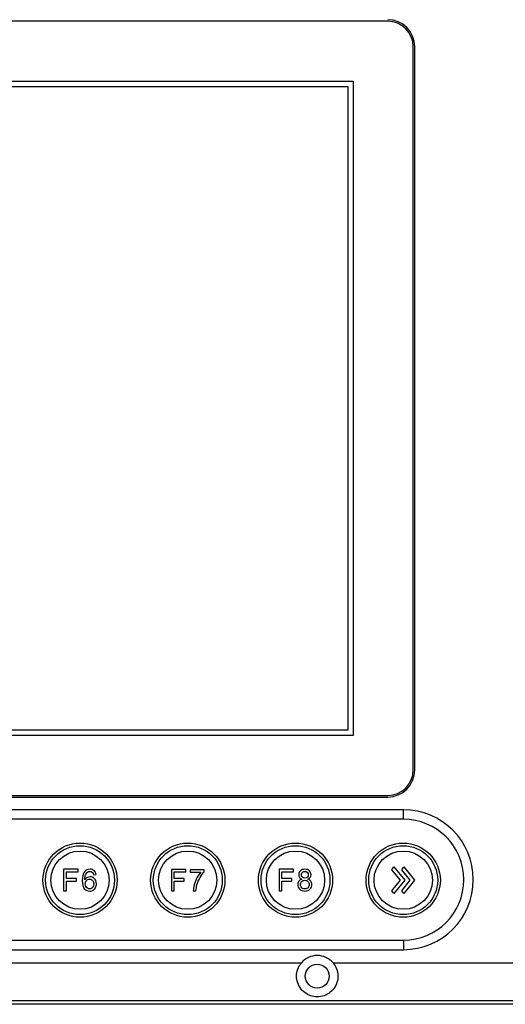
# Model space of a CAD drawing. Header units: millimetres. Extents: x 7099 to 9560, y -2357 to -1635.
# Tile 48 of 85: x 7305 to 7396, y -1949 to -1763. Entities that reach past the tile are written whole.
import ezdxf

# ---------------------------------------------------------------- set-up
doc = ezdxf.new("R2010")
doc.units = ezdxf.units.MM
doc.header["$LTSCALE"] = 3

msp = doc.modelspace()

# ---------------------------------------------------------------- linework, layer by layer
at = {"linetype": 'Continuous', "lineweight": 30}
for p, q in [((7374.03, -1763.52), (7197.03, -1763.52)), ((7378.83, -1904.82), (7378.83, -1768.32)), ((7379.13, -1904.82), (7379.13, -1768.32)), ((7203.53, -1774.82), (7367.53, -1774.82)), ((7204.53, -1775.82), (7366.53, -1775.82)), ((7366.53, -1775.82), (7366.53, -1897.32)), ((7367.53, -1774.82), (7367.53, -1898.32)), ((7367.53, -1898.32), (7203.53, -1898.32)), ((7366.53, -1897.32), (7204.53, -1897.32)), ((7197.03, -1909.62), (7374.03, -1909.62)), ((7197.03, -1909.92), (7374.03, -1909.92)), ((7376.97, -1912.32), (7194.09, -1912.32)), ((7376.97, -1914.11), (7376.97, -1912.32)), ((7376.97, -1914.11), (7194.09, -1914.11)), ((7194.09, -1936.93), (7376.97, -1936.93)), ((7376.97, -1936.93), (7376.97, -1938.72)), ((7194.09, -1938.72), (7376.97, -1938.72)), ((7170.73, -1941.22), (7357.74, -1941.22)), ((7363.73, -1941.22), (7550.73, -1941.22))]:
    msp.add_line(p, q, dxfattribs=at)
at = {"linetype": 'Continuous', "lineweight": 30, "flags": 128}
msp.add_lwpolyline([(7163.61, -1948.33), (7163.61, -1948.33), (7165.61, -1948.33), (7173.61, -1948.33), (7205.61, -1948.33), (7333.61, -1948.34), (7557.86, -1948.33), (7557.86, -1948.33)], dxfattribs=at)
at = {"linetype": 'Continuous', "lineweight": 30}
msp.add_circle((7360.73, -1943.72), 2.25, dxfattribs=at)
for centre, radius, start, end in [((7374.03, -1768.32), 5.1, 0, 90), ((7374.03, -1768.32), 4.8, 0, 90), ((7374.03, -1904.82), 4.8, 270, 0), ((7374.03, -1904.82), 5.1, 270, 0), ((7376.97, -1925.52), 13.2, 270, 90), ((7376.97, -1925.52), 11.41, 270, 90), ((7360.73, -1943.72), 3.9, 39.8683, 140.1317)]:
    msp.add_arc(centre, radius, start, end, dxfattribs=at)
for points, knots in [([(7315.99, -1932.6), (7315.99, -1932.6), (7315.99, -1932.6), (7315.99, -1932.6), (7315.99, -1932.6), (7319.84, -1932.6), (7322.99, -1929.45), (7322.99, -1925.6), (7322.99, -1925.6), (7322.99, -1925.6), (7322.99, -1925.6), (7322.99, -1925.6), (7322.99, -1925.6), (7322.99, -1921.75), (7319.84, -1918.6), (7315.99, -1918.6), (7315.99, -1918.6), (7315.99, -1918.6), (7315.99, -1918.6), (7315.99, -1918.6), (7315.99, -1918.6), (7312.14, -1918.6), (7308.99, -1921.75), (7308.99, -1925.6), (7308.99, -1925.6), (7308.99, -1925.6), (7308.99, -1925.6), (7308.99, -1925.6), (7308.99, -1925.6), (7308.99, -1929.45), (7312.14, -1932.6), (7315.99, -1932.6)], [0, 0, 0, 0, 0.111111, 0.111111, 0.111111, 0.111111, 0.222222, 0.222222, 0.222222, 0.222222, 0.333333, 0.333333, 0.333333, 0.333333, 0.444444, 0.444444, 0.444444, 0.444444, 0.555556, 0.555556, 0.555556, 0.555556, 0.666667, 0.666667, 0.666667, 0.666667, 0.777778, 0.777778, 0.777778, 0.777778, 1, 1, 1, 1]), ([(7322.49, -1925.6), (7322.49, -1922.01), (7319.58, -1919.1), (7315.99, -1919.1), (7315.99, -1919.1), (7312.4, -1919.1), (7309.49, -1922.01), (7309.49, -1925.6), (7309.49, -1925.6), (7309.49, -1929.19), (7312.4, -1932.1), (7315.99, -1932.1), (7315.99, -1932.1), (7319.58, -1932.1), (7322.49, -1929.19), (7322.49, -1925.6)], [0, 0, 0, 0, 0.2, 0.2, 0.2, 0.2, 0.4, 0.4, 0.4, 0.4, 0.6, 0.6, 0.6, 0.6, 1, 1, 1, 1]), ([(7336.31, -1932.6), (7336.31, -1932.6), (7336.31, -1932.6), (7336.31, -1932.6), (7336.31, -1932.6), (7340.16, -1932.6), (7343.31, -1929.45), (7343.31, -1925.6), (7343.31, -1925.6), (7343.31, -1925.6), (7343.31, -1925.6), (7343.31, -1925.6), (7343.31, -1925.6), (7343.31, -1921.75), (7340.16, -1918.6), (7336.31, -1918.6), (7336.31, -1918.6), (7336.31, -1918.6), (7336.31, -1918.6), (7336.31, -1918.6), (7336.31, -1918.6), (7332.46, -1918.6), (7329.31, -1921.75), (7329.31, -1925.6), (7329.31, -1925.6), (7329.31, -1925.6), (7329.31, -1925.6), (7329.31, -1925.6), (7329.31, -1925.6), (7329.31, -1929.45), (7332.46, -1932.6), (7336.31, -1932.6)], [0, 0, 0, 0, 0.111111, 0.111111, 0.111111, 0.111111, 0.222222, 0.222222, 0.222222, 0.222222, 0.333333, 0.333333, 0.333333, 0.333333, 0.444444, 0.444444, 0.444444, 0.444444, 0.555556, 0.555556, 0.555556, 0.555556, 0.666667, 0.666667, 0.666667, 0.666667, 0.777778, 0.777778, 0.777778, 0.777778, 1, 1, 1, 1]), ([(7342.81, -1925.6), (7342.81, -1922.01), (7339.9, -1919.1), (7336.31, -1919.1), (7336.31, -1919.1), (7332.72, -1919.1), (7329.81, -1922.01), (7329.81, -1925.6), (7329.81, -1925.6), (7329.81, -1929.19), (7332.72, -1932.1), (7336.31, -1932.1), (7336.31, -1932.1), (7339.9, -1932.1), (7342.81, -1929.19), (7342.81, -1925.6)], [0, 0, 0, 0, 0.2, 0.2, 0.2, 0.2, 0.4, 0.4, 0.4, 0.4, 0.6, 0.6, 0.6, 0.6, 1, 1, 1, 1]), ([(7356.63, -1932.6), (7356.63, -1932.6), (7356.63, -1932.6), (7356.63, -1932.6), (7356.63, -1932.6), (7360.48, -1932.6), (7363.63, -1929.45), (7363.63, -1925.6), (7363.63, -1925.6), (7363.63, -1925.6), (7363.63, -1925.6), (7363.63, -1925.6), (7363.63, -1925.6), (7363.63, -1921.75), (7360.48, -1918.6), (7356.63, -1918.6), (7356.63, -1918.6), (7356.63, -1918.6), (7356.63, -1918.6), (7356.63, -1918.6), (7356.63, -1918.6), (7352.78, -1918.6), (7349.63, -1921.75), (7349.63, -1925.6), (7349.63, -1925.6), (7349.63, -1925.6), (7349.63, -1925.6), (7349.63, -1925.6), (7349.63, -1925.6), (7349.63, -1929.45), (7352.78, -1932.6), (7356.63, -1932.6)], [0, 0, 0, 0, 0.111111, 0.111111, 0.111111, 0.111111, 0.222222, 0.222222, 0.222222, 0.222222, 0.333333, 0.333333, 0.333333, 0.333333, 0.444444, 0.444444, 0.444444, 0.444444, 0.555556, 0.555556, 0.555556, 0.555556, 0.666667, 0.666667, 0.666667, 0.666667, 0.777778, 0.777778, 0.777778, 0.777778, 1, 1, 1, 1]), ([(7363.13, -1925.6), (7363.13, -1922.01), (7360.22, -1919.1), (7356.63, -1919.1), (7356.63, -1919.1), (7353.04, -1919.1), (7350.13, -1922.01), (7350.13, -1925.6), (7350.13, -1925.6), (7350.13, -1929.19), (7353.04, -1932.1), (7356.63, -1932.1), (7356.63, -1932.1), (7360.22, -1932.1), (7363.13, -1929.19), (7363.13, -1925.6)], [0, 0, 0, 0, 0.2, 0.2, 0.2, 0.2, 0.4, 0.4, 0.4, 0.4, 0.6, 0.6, 0.6, 0.6, 1, 1, 1, 1]), ([(7376.95, -1932.6), (7376.95, -1932.6), (7376.95, -1932.6), (7376.95, -1932.6), (7376.95, -1932.6), (7380.8, -1932.6), (7383.95, -1929.45), (7383.95, -1925.6), (7383.95, -1925.6), (7383.95, -1925.6), (7383.95, -1925.6), (7383.95, -1925.6), (7383.95, -1925.6), (7383.95, -1921.75), (7380.8, -1918.6), (7376.95, -1918.6), (7376.95, -1918.6), (7376.95, -1918.6), (7376.95, -1918.6), (7376.95, -1918.6), (7376.95, -1918.6), (7373.1, -1918.6), (7369.95, -1921.75), (7369.95, -1925.6), (7369.95, -1925.6), (7369.95, -1925.6), (7369.95, -1925.6), (7369.95, -1925.6), (7369.95, -1925.6), (7369.95, -1929.45), (7373.1, -1932.6), (7376.95, -1932.6)], [0, 0, 0, 0, 0.111111, 0.111111, 0.111111, 0.111111, 0.222222, 0.222222, 0.222222, 0.222222, 0.333333, 0.333333, 0.333333, 0.333333, 0.444444, 0.444444, 0.444444, 0.444444, 0.555556, 0.555556, 0.555556, 0.555556, 0.666667, 0.666667, 0.666667, 0.666667, 0.777778, 0.777778, 0.777778, 0.777778, 1, 1, 1, 1]), ([(7383.45, -1925.6), (7383.45, -1922.01), (7380.54, -1919.1), (7376.95, -1919.1), (7376.95, -1919.1), (7373.36, -1919.1), (7370.45, -1922.01), (7370.45, -1925.6), (7370.45, -1925.6), (7370.45, -1929.19), (7373.36, -1932.1), (7376.95, -1932.1), (7376.95, -1932.1), (7380.54, -1932.1), (7383.45, -1929.19), (7383.45, -1925.6)], [0, 0, 0, 0, 0.2, 0.2, 0.2, 0.2, 0.4, 0.4, 0.4, 0.4, 0.6, 0.6, 0.6, 0.6, 1, 1, 1, 1]), ([(7315.99, -1931.1), (7315.99, -1931.1), (7315.99, -1931.1), (7315.99, -1931.1), (7315.99, -1931.1), (7319.02, -1931.1), (7321.49, -1928.63), (7321.49, -1925.6), (7321.49, -1925.6), (7321.49, -1925.6), (7321.49, -1925.6), (7321.49, -1925.6), (7321.49, -1925.6), (7321.49, -1922.58), (7319.02, -1920.1), (7315.99, -1920.1), (7315.99, -1920.1), (7315.99, -1920.1), (7315.99, -1920.1), (7315.99, -1920.1), (7315.99, -1920.1), (7312.97, -1920.1), (7310.49, -1922.58), (7310.49, -1925.6), (7310.49, -1925.6), (7310.49, -1925.6), (7310.49, -1925.6), (7310.49, -1925.6), (7310.49, -1925.6), (7310.49, -1928.63), (7312.97, -1931.1), (7315.99, -1931.1)], [0, 0, 0, 0, 0.111111, 0.111111, 0.111111, 0.111111, 0.222222, 0.222222, 0.222222, 0.222222, 0.333333, 0.333333, 0.333333, 0.333333, 0.444444, 0.444444, 0.444444, 0.444444, 0.555556, 0.555556, 0.555556, 0.555556, 0.666667, 0.666667, 0.666667, 0.666667, 0.777778, 0.777778, 0.777778, 0.777778, 1, 1, 1, 1]), ([(7336.31, -1931.1), (7336.31, -1931.1), (7336.31, -1931.1), (7336.31, -1931.1), (7336.31, -1931.1), (7339.34, -1931.1), (7341.81, -1928.63), (7341.81, -1925.6), (7341.81, -1925.6), (7341.81, -1925.6), (7341.81, -1925.6), (7341.81, -1925.6), (7341.81, -1925.6), (7341.81, -1922.58), (7339.34, -1920.1), (7336.31, -1920.1), (7336.31, -1920.1), (7336.31, -1920.1), (7336.31, -1920.1), (7336.31, -1920.1), (7336.31, -1920.1), (7333.29, -1920.1), (7330.81, -1922.58), (7330.81, -1925.6), (7330.81, -1925.6), (7330.81, -1925.6), (7330.81, -1925.6), (7330.81, -1925.6), (7330.81, -1925.6), (7330.81, -1928.63), (7333.29, -1931.1), (7336.31, -1931.1)], [0, 0, 0, 0, 0.111111, 0.111111, 0.111111, 0.111111, 0.222222, 0.222222, 0.222222, 0.222222, 0.333333, 0.333333, 0.333333, 0.333333, 0.444444, 0.444444, 0.444444, 0.444444, 0.555556, 0.555556, 0.555556, 0.555556, 0.666667, 0.666667, 0.666667, 0.666667, 0.777778, 0.777778, 0.777778, 0.777778, 1, 1, 1, 1]), ([(7356.63, -1931.1), (7356.63, -1931.1), (7356.63, -1931.1), (7356.63, -1931.1), (7356.63, -1931.1), (7359.66, -1931.1), (7362.13, -1928.63), (7362.13, -1925.6), (7362.13, -1925.6), (7362.13, -1925.6), (7362.13, -1925.6), (7362.13, -1925.6), (7362.13, -1925.6), (7362.13, -1922.58), (7359.66, -1920.1), (7356.63, -1920.1), (7356.63, -1920.1), (7356.63, -1920.1), (7356.63, -1920.1), (7356.63, -1920.1), (7356.63, -1920.1), (7353.61, -1920.1), (7351.13, -1922.58), (7351.13, -1925.6), (7351.13, -1925.6), (7351.13, -1925.6), (7351.13, -1925.6), (7351.13, -1925.6), (7351.13, -1925.6), (7351.13, -1928.63), (7353.61, -1931.1), (7356.63, -1931.1)], [0, 0, 0, 0, 0.111111, 0.111111, 0.111111, 0.111111, 0.222222, 0.222222, 0.222222, 0.222222, 0.333333, 0.333333, 0.333333, 0.333333, 0.444444, 0.444444, 0.444444, 0.444444, 0.555556, 0.555556, 0.555556, 0.555556, 0.666667, 0.666667, 0.666667, 0.666667, 0.777778, 0.777778, 0.777778, 0.777778, 1, 1, 1, 1]), ([(7376.95, -1931.1), (7376.95, -1931.1), (7376.95, -1931.1), (7376.95, -1931.1), (7376.95, -1931.1), (7379.98, -1931.1), (7382.45, -1928.63), (7382.45, -1925.6), (7382.45, -1925.6), (7382.45, -1925.6), (7382.45, -1925.6), (7382.45, -1925.6), (7382.45, -1925.6), (7382.45, -1922.58), (7379.98, -1920.1), (7376.95, -1920.1), (7376.95, -1920.1), (7376.95, -1920.1), (7376.95, -1920.1), (7376.95, -1920.1), (7376.95, -1920.1), (7373.93, -1920.1), (7371.45, -1922.58), (7371.45, -1925.6), (7371.45, -1925.6), (7371.45, -1925.6), (7371.45, -1925.6), (7371.45, -1925.6), (7371.45, -1925.6), (7371.45, -1928.63), (7373.93, -1931.1), (7376.95, -1931.1)], [0, 0, 0, 0, 0.111111, 0.111111, 0.111111, 0.111111, 0.222222, 0.222222, 0.222222, 0.222222, 0.333333, 0.333333, 0.333333, 0.333333, 0.444444, 0.444444, 0.444444, 0.444444, 0.555556, 0.555556, 0.555556, 0.555556, 0.666667, 0.666667, 0.666667, 0.666667, 0.777778, 0.777778, 0.777778, 0.777778, 1, 1, 1, 1]), ([(7375.2, -1928.1), (7375.2, -1928.1), (7377.23, -1925.62), (7377.23, -1925.62), (7377.23, -1925.62), (7377.23, -1925.62), (7375.2, -1923.1), (7375.2, -1923.1), (7375.2, -1923.1), (7375.2, -1923.1), (7374.8, -1923.63), (7374.8, -1923.63), (7374.8, -1923.63), (7374.8, -1923.63), (7376.41, -1925.59), (7376.41, -1925.59), (7376.41, -1925.59), (7376.41, -1925.59), (7374.8, -1927.61), (7374.8, -1927.61), (7374.8, -1927.61), (7374.8, -1927.61), (7375.2, -1928.1), (7375.2, -1928.1)], [0, 0, 0, 0, 0.142857, 0.142857, 0.142857, 0.142857, 0.285714, 0.285714, 0.285714, 0.285714, 0.428571, 0.428571, 0.428571, 0.428571, 0.571429, 0.571429, 0.571429, 0.571429, 0.714286, 0.714286, 0.714286, 0.714286, 1, 1, 1, 1]), ([(7377.07, -1928.1), (7377.07, -1928.1), (7379.1, -1925.62), (7379.1, -1925.62), (7379.1, -1925.62), (7379.1, -1925.62), (7377.07, -1923.1), (7377.07, -1923.1), (7377.07, -1923.1), (7377.07, -1923.1), (7376.67, -1923.63), (7376.67, -1923.63), (7376.67, -1923.63), (7376.67, -1923.63), (7378.27, -1925.59), (7378.27, -1925.59), (7378.27, -1925.59), (7378.27, -1925.59), (7376.67, -1927.61), (7376.67, -1927.61), (7376.67, -1927.61), (7376.67, -1927.61), (7377.07, -1928.1), (7377.07, -1928.1)], [0, 0, 0, 0, 0.142857, 0.142857, 0.142857, 0.142857, 0.285714, 0.285714, 0.285714, 0.285714, 0.428571, 0.428571, 0.428571, 0.428571, 0.571429, 0.571429, 0.571429, 0.571429, 0.714286, 0.714286, 0.714286, 0.714286, 1, 1, 1, 1]), ([(7312.9, -1927.6), (7312.9, -1927.6), (7312.9, -1923.55), (7312.9, -1923.55), (7312.9, -1923.55), (7312.9, -1923.55), (7315.63, -1923.55), (7315.63, -1923.55), (7315.63, -1923.55), (7315.63, -1923.55), (7315.63, -1924.03), (7315.63, -1924.03), (7315.63, -1924.03), (7315.63, -1924.03), (7313.44, -1924.03), (7313.44, -1924.03), (7313.44, -1924.03), (7313.44, -1924.03), (7313.44, -1925.29), (7313.44, -1925.29), (7313.44, -1925.29), (7313.44, -1925.29), (7315.33, -1925.29), (7315.33, -1925.29), (7315.33, -1925.29), (7315.33, -1925.29), (7315.33, -1925.76), (7315.33, -1925.76), (7315.33, -1925.76), (7315.33, -1925.76), (7313.44, -1925.76), (7313.44, -1925.76), (7313.44, -1925.76), (7313.44, -1925.76), (7313.44, -1927.6), (7313.44, -1927.6), (7313.44, -1927.6), (7313.44, -1927.6), (7312.9, -1927.6), (7312.9, -1927.6)], [0, 0, 0, 0, 0.090909, 0.090909, 0.090909, 0.090909, 0.181818, 0.181818, 0.181818, 0.181818, 0.272727, 0.272727, 0.272727, 0.272727, 0.363636, 0.363636, 0.363636, 0.363636, 0.454545, 0.454545, 0.454545, 0.454545, 0.545455, 0.545455, 0.545455, 0.545455, 0.636364, 0.636364, 0.636364, 0.636364, 0.727273, 0.727273, 0.727273, 0.727273, 0.818182, 0.818182, 0.818182, 0.818182, 1, 1, 1, 1]), ([(7319.01, -1924.54), (7319.01, -1924.54), (7318.52, -1924.58), (7318.52, -1924.58), (7318.52, -1924.58), (7318.48, -1924.39), (7318.42, -1924.24), (7318.33, -1924.16), (7318.33, -1924.16), (7318.2, -1924.01), (7318.03, -1923.94), (7317.84, -1923.94), (7317.84, -1923.94), (7317.68, -1923.94), (7317.54, -1923.99), (7317.41, -1924.08), (7317.41, -1924.08), (7317.26, -1924.19), (7317.14, -1924.36), (7317.04, -1924.57), (7317.04, -1924.57), (7316.95, -1924.79), (7316.91, -1925.1), (7316.9, -1925.51), (7316.9, -1925.51), (7317.02, -1925.33), (7317.17, -1925.19), (7317.34, -1925.1), (7317.34, -1925.1), (7317.52, -1925.02), (7317.7, -1924.97), (7317.89, -1924.97), (7317.89, -1924.97), (7318.22, -1924.97), (7318.5, -1925.09), (7318.73, -1925.34), (7318.73, -1925.34), (7318.97, -1925.58), (7319.08, -1925.9), (7319.08, -1926.28), (7319.08, -1926.28), (7319.08, -1926.54), (7319.03, -1926.77), (7318.92, -1926.99), (7318.92, -1926.99), (7318.81, -1927.21), (7318.66, -1927.37), (7318.47, -1927.49), (7318.47, -1927.49), (7318.28, -1927.61), (7318.06, -1927.66), (7317.82, -1927.66), (7317.82, -1927.66), (7317.4, -1927.66), (7317.07, -1927.51), (7316.8, -1927.21), (7316.8, -1927.21), (7316.54, -1926.9), (7316.41, -1926.4), (7316.41, -1925.7), (7316.41, -1925.7), (7316.41, -1924.92), (7316.56, -1924.36), (7316.85, -1924), (7316.85, -1924), (7317.1, -1923.69), (7317.44, -1923.54), (7317.87, -1923.54), (7317.87, -1923.54), (7318.18, -1923.54), (7318.45, -1923.63), (7318.65, -1923.8), (7318.65, -1923.8), (7318.85, -1923.98), (7318.97, -1924.23), (7319.01, -1924.54)], [0, 0, 0, 0, 0.05, 0.05, 0.05, 0.05, 0.1, 0.1, 0.1, 0.1, 0.15, 0.15, 0.15, 0.15, 0.2, 0.2, 0.2, 0.2, 0.25, 0.25, 0.25, 0.25, 0.3, 0.3, 0.3, 0.3, 0.35, 0.35, 0.35, 0.35, 0.4, 0.4, 0.4, 0.4, 0.45, 0.45, 0.45, 0.45, 0.5, 0.5, 0.5, 0.5, 0.55, 0.55, 0.55, 0.55, 0.6, 0.6, 0.6, 0.6, 0.65, 0.65, 0.65, 0.65, 0.7, 0.7, 0.7, 0.7, 0.75, 0.75, 0.75, 0.75, 0.8, 0.8, 0.8, 0.8, 0.85, 0.85, 0.85, 0.85, 0.9, 0.9, 0.9, 0.9, 1, 1, 1, 1]), ([(7333.22, -1927.62), (7333.22, -1927.62), (7333.22, -1923.58), (7333.22, -1923.58), (7333.22, -1923.58), (7333.22, -1923.58), (7335.95, -1923.58), (7335.95, -1923.58), (7335.95, -1923.58), (7335.95, -1923.58), (7335.95, -1924.05), (7335.95, -1924.05), (7335.95, -1924.05), (7335.95, -1924.05), (7333.76, -1924.05), (7333.76, -1924.05), (7333.76, -1924.05), (7333.76, -1924.05), (7333.76, -1925.31), (7333.76, -1925.31), (7333.76, -1925.31), (7333.76, -1925.31), (7335.66, -1925.31), (7335.66, -1925.31), (7335.66, -1925.31), (7335.66, -1925.31), (7335.66, -1925.79), (7335.66, -1925.79), (7335.66, -1925.79), (7335.66, -1925.79), (7333.76, -1925.79), (7333.76, -1925.79), (7333.76, -1925.79), (7333.76, -1925.79), (7333.76, -1927.62), (7333.76, -1927.62), (7333.76, -1927.62), (7333.76, -1927.62), (7333.22, -1927.62), (7333.22, -1927.62)], [0, 0, 0, 0, 0.090909, 0.090909, 0.090909, 0.090909, 0.181818, 0.181818, 0.181818, 0.181818, 0.272727, 0.272727, 0.272727, 0.272727, 0.363636, 0.363636, 0.363636, 0.363636, 0.454545, 0.454545, 0.454545, 0.454545, 0.545455, 0.545455, 0.545455, 0.545455, 0.636364, 0.636364, 0.636364, 0.636364, 0.727273, 0.727273, 0.727273, 0.727273, 0.818182, 0.818182, 0.818182, 0.818182, 1, 1, 1, 1]), ([(7336.79, -1924.1), (7336.79, -1924.1), (7336.79, -1923.63), (7336.79, -1923.63), (7336.79, -1923.63), (7336.79, -1923.63), (7339.4, -1923.63), (7339.4, -1923.63), (7339.4, -1923.63), (7339.4, -1923.63), (7339.4, -1924.01), (7339.4, -1924.01), (7339.4, -1924.01), (7339.14, -1924.29), (7338.89, -1924.65), (7338.63, -1925.11), (7338.63, -1925.11), (7338.38, -1925.56), (7338.19, -1926.03), (7338.05, -1926.51), (7338.05, -1926.51), (7337.95, -1926.85), (7337.89, -1927.22), (7337.86, -1927.62), (7337.86, -1927.62), (7337.86, -1927.62), (7337.35, -1927.62), (7337.35, -1927.62), (7337.35, -1927.62), (7337.36, -1927.3), (7337.42, -1926.92), (7337.54, -1926.47), (7337.54, -1926.47), (7337.66, -1926.02), (7337.83, -1925.58), (7338.05, -1925.16), (7338.05, -1925.16), (7338.27, -1924.74), (7338.51, -1924.39), (7338.76, -1924.1), (7338.76, -1924.1), (7338.76, -1924.1), (7336.79, -1924.1), (7336.79, -1924.1)], [0, 0, 0, 0, 0.083333, 0.083333, 0.083333, 0.083333, 0.166667, 0.166667, 0.166667, 0.166667, 0.25, 0.25, 0.25, 0.25, 0.333333, 0.333333, 0.333333, 0.333333, 0.416667, 0.416667, 0.416667, 0.416667, 0.5, 0.5, 0.5, 0.5, 0.583333, 0.583333, 0.583333, 0.583333, 0.666667, 0.666667, 0.666667, 0.666667, 0.75, 0.75, 0.75, 0.75, 0.833333, 0.833333, 0.833333, 0.833333, 1, 1, 1, 1]), ([(7353.54, -1927.6), (7353.54, -1927.6), (7353.54, -1923.55), (7353.54, -1923.55), (7353.54, -1923.55), (7353.54, -1923.55), (7356.26, -1923.55), (7356.26, -1923.55), (7356.26, -1923.55), (7356.26, -1923.55), (7356.26, -1924.03), (7356.26, -1924.03), (7356.26, -1924.03), (7356.26, -1924.03), (7354.07, -1924.03), (7354.07, -1924.03), (7354.07, -1924.03), (7354.07, -1924.03), (7354.07, -1925.29), (7354.07, -1925.29), (7354.07, -1925.29), (7354.07, -1925.29), (7355.97, -1925.29), (7355.97, -1925.29), (7355.97, -1925.29), (7355.97, -1925.29), (7355.97, -1925.76), (7355.97, -1925.76), (7355.97, -1925.76), (7355.97, -1925.76), (7354.07, -1925.76), (7354.07, -1925.76), (7354.07, -1925.76), (7354.07, -1925.76), (7354.07, -1927.6), (7354.07, -1927.6), (7354.07, -1927.6), (7354.07, -1927.6), (7353.54, -1927.6), (7353.54, -1927.6)], [0, 0, 0, 0, 0.090909, 0.090909, 0.090909, 0.090909, 0.181818, 0.181818, 0.181818, 0.181818, 0.272727, 0.272727, 0.272727, 0.272727, 0.363636, 0.363636, 0.363636, 0.363636, 0.454545, 0.454545, 0.454545, 0.454545, 0.545455, 0.545455, 0.545455, 0.545455, 0.636364, 0.636364, 0.636364, 0.636364, 0.727273, 0.727273, 0.727273, 0.727273, 0.818182, 0.818182, 0.818182, 0.818182, 1, 1, 1, 1]), ([(7357.84, -1925.4), (7357.63, -1925.33), (7357.48, -1925.22), (7357.38, -1925.08), (7357.38, -1925.08), (7357.28, -1924.94), (7357.23, -1924.77), (7357.23, -1924.58), (7357.23, -1924.58), (7357.23, -1924.29), (7357.34, -1924.04), (7357.55, -1923.84), (7357.55, -1923.84), (7357.76, -1923.64), (7358.04, -1923.54), (7358.39, -1923.54), (7358.39, -1923.54), (7358.74, -1923.54), (7359.03, -1923.64), (7359.24, -1923.85), (7359.24, -1923.85), (7359.45, -1924.05), (7359.56, -1924.3), (7359.56, -1924.59), (7359.56, -1924.59), (7359.56, -1924.78), (7359.51, -1924.94), (7359.41, -1925.08), (7359.41, -1925.08), (7359.32, -1925.22), (7359.17, -1925.33), (7358.97, -1925.4), (7358.97, -1925.4), (7359.22, -1925.49), (7359.4, -1925.62), (7359.53, -1925.8), (7359.53, -1925.8), (7359.66, -1925.98), (7359.73, -1926.19), (7359.73, -1926.44), (7359.73, -1926.44), (7359.73, -1926.79), (7359.6, -1927.08), (7359.36, -1927.31), (7359.36, -1927.31), (7359.11, -1927.55), (7358.79, -1927.66), (7358.4, -1927.66), (7358.4, -1927.66), (7358, -1927.66), (7357.68, -1927.55), (7357.43, -1927.31), (7357.43, -1927.31), (7357.19, -1927.07), (7357.07, -1926.78), (7357.07, -1926.43), (7357.07, -1926.43), (7357.07, -1926.16), (7357.13, -1925.94), (7357.27, -1925.77), (7357.27, -1925.77), (7357.4, -1925.59), (7357.59, -1925.47), (7357.84, -1925.4)], [0, 0, 0, 0, 0.058824, 0.058824, 0.058824, 0.058824, 0.117647, 0.117647, 0.117647, 0.117647, 0.176471, 0.176471, 0.176471, 0.176471, 0.235294, 0.235294, 0.235294, 0.235294, 0.294118, 0.294118, 0.294118, 0.294118, 0.352941, 0.352941, 0.352941, 0.352941, 0.411765, 0.411765, 0.411765, 0.411765, 0.470588, 0.470588, 0.470588, 0.470588, 0.529412, 0.529412, 0.529412, 0.529412, 0.588235, 0.588235, 0.588235, 0.588235, 0.647059, 0.647059, 0.647059, 0.647059, 0.705882, 0.705882, 0.705882, 0.705882, 0.764706, 0.764706, 0.764706, 0.764706, 0.823529, 0.823529, 0.823529, 0.823529, 0.882353, 0.882353, 0.882353, 0.882353, 1, 1, 1, 1]), ([(7357.74, -1924.56), (7357.74, -1924.75), (7357.8, -1924.91), (7357.92, -1925.03), (7357.92, -1925.03), (7358.04, -1925.15), (7358.2, -1925.21), (7358.4, -1925.21), (7358.4, -1925.21), (7358.59, -1925.21), (7358.75, -1925.15), (7358.87, -1925.03), (7358.87, -1925.03), (7358.99, -1924.91), (7359.05, -1924.77), (7359.05, -1924.59), (7359.05, -1924.59), (7359.05, -1924.41), (7358.99, -1924.25), (7358.87, -1924.13), (7358.87, -1924.13), (7358.74, -1924.01), (7358.59, -1923.94), (7358.4, -1923.94), (7358.4, -1923.94), (7358.21, -1923.94), (7358.05, -1924.01), (7357.92, -1924.13), (7357.92, -1924.13), (7357.8, -1924.25), (7357.74, -1924.39), (7357.74, -1924.56)], [0, 0, 0, 0, 0.111111, 0.111111, 0.111111, 0.111111, 0.222222, 0.222222, 0.222222, 0.222222, 0.333333, 0.333333, 0.333333, 0.333333, 0.444444, 0.444444, 0.444444, 0.444444, 0.555556, 0.555556, 0.555556, 0.555556, 0.666667, 0.666667, 0.666667, 0.666667, 0.777778, 0.777778, 0.777778, 0.777778, 1, 1, 1, 1]), ([(7316.98, -1926.29), (7316.98, -1926.46), (7317.02, -1926.62), (7317.09, -1926.78), (7317.09, -1926.78), (7317.16, -1926.93), (7317.27, -1927.05), (7317.39, -1927.13), (7317.39, -1927.13), (7317.52, -1927.22), (7317.66, -1927.26), (7317.81, -1927.26), (7317.81, -1927.26), (7318.02, -1927.26), (7318.2, -1927.17), (7318.35, -1927), (7318.35, -1927), (7318.5, -1926.83), (7318.57, -1926.6), (7318.57, -1926.31), (7318.57, -1926.31), (7318.57, -1926.03), (7318.5, -1925.81), (7318.35, -1925.65), (7318.35, -1925.65), (7318.2, -1925.49), (7318.02, -1925.41), (7317.79, -1925.41), (7317.79, -1925.41), (7317.56, -1925.41), (7317.37, -1925.49), (7317.22, -1925.65), (7317.22, -1925.65), (7317.06, -1925.81), (7316.98, -1926.02), (7316.98, -1926.29)], [0, 0, 0, 0, 0.1, 0.1, 0.1, 0.1, 0.2, 0.2, 0.2, 0.2, 0.3, 0.3, 0.3, 0.3, 0.4, 0.4, 0.4, 0.4, 0.5, 0.5, 0.5, 0.5, 0.6, 0.6, 0.6, 0.6, 0.7, 0.7, 0.7, 0.7, 0.8, 0.8, 0.8, 0.8, 1, 1, 1, 1]), ([(7357.57, -1926.43), (7357.57, -1926.57), (7357.61, -1926.71), (7357.67, -1926.84), (7357.67, -1926.84), (7357.74, -1926.97), (7357.84, -1927.08), (7357.97, -1927.15), (7357.97, -1927.15), (7358.11, -1927.22), (7358.25, -1927.26), (7358.4, -1927.26), (7358.4, -1927.26), (7358.64, -1927.26), (7358.83, -1927.18), (7358.99, -1927.03), (7358.99, -1927.03), (7359.14, -1926.88), (7359.22, -1926.68), (7359.22, -1926.45), (7359.22, -1926.45), (7359.22, -1926.21), (7359.14, -1926.01), (7358.98, -1925.85), (7358.98, -1925.85), (7358.82, -1925.7), (7358.62, -1925.62), (7358.38, -1925.62), (7358.38, -1925.62), (7358.15, -1925.62), (7357.96, -1925.7), (7357.8, -1925.85), (7357.8, -1925.85), (7357.65, -1926.01), (7357.57, -1926.2), (7357.57, -1926.43)], [0, 0, 0, 0, 0.1, 0.1, 0.1, 0.1, 0.2, 0.2, 0.2, 0.2, 0.3, 0.3, 0.3, 0.3, 0.4, 0.4, 0.4, 0.4, 0.5, 0.5, 0.5, 0.5, 0.6, 0.6, 0.6, 0.6, 0.7, 0.7, 0.7, 0.7, 0.8, 0.8, 0.8, 0.8, 1, 1, 1, 1]), ([(7363.73, -1941.22), (7363.97, -1941.58), (7364.46, -1942.3), (7364.7, -1943.61), (7364.52, -1944.91), (7363.92, -1946.09), (7362.96, -1947.02), (7361.73, -1947.57), (7360.41, -1947.68), (7359.15, -1947.36), (7358.07, -1946.66), (7357.25, -1945.64), (7356.81, -1944.37), (7356.82, -1943.02), (7357.2, -1941.94), (7357.6, -1941.41), (7357.74, -1941.22)], [0, 0, 0, 0, 0.073124, 0.146253, 0.219343, 0.293647, 0.369574, 0.445313, 0.518447, 0.589379, 0.660986, 0.735271, 0.811388, 0.88683, 0.96053, 1, 1, 1, 1]), ([(7558.73, -1949.02), (7556.67, -1949.01), (7552.54, -1949.01), (7536.24, -1949.03), (7473.28, -1948.99), (7378.91, -1949.02), (7291.12, -1949.02), (7251.46, -1949.01), (7245.29, -1949), (7244.71, -1949)], [0, 0, 0, 0, 0.019703, 0.039462, 0.155788, 0.621091, 0.941075, 0.994458, 1, 1, 1, 1])]:
    msp.add_open_spline(points, degree=3, knots=knots, dxfattribs=at)

doc.saveas('drawing.dxf')
